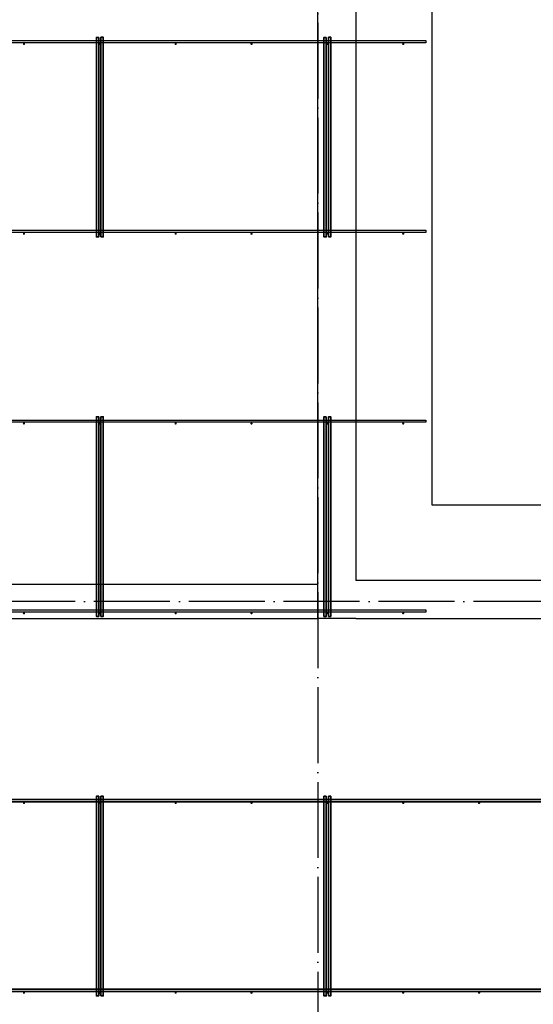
# Model space of a CAD drawing. Header units: millimetres. Extents: x -3483 to 105345, y -283423 to 72284.
# Tile 129 of 155: x 92327 to 95036, y 37417 to 42606. Entities that reach past the tile are written whole.
import ezdxf

# ---------------------------------------------------------------- set-up
doc = ezdxf.new("R2010")
doc.units = ezdxf.units.MM
doc.linetypes.add('______11', pattern=[500, 400, -50, 0, -50])
doc.linetypes.add('______5', pattern=[1100, 800, -100, 100, -100])
doc.layers.add('Арм.стержн. Фиксатор', color=7, linetype='Continuous', lineweight=35, true_color=0x501e0f)
doc.layers.add('Осевая линия_ общее', color=7, linetype='______5', lineweight=13, true_color=0xa0a0a0)
doc.layers.add('Стена_ общее', color=7, linetype='Continuous', lineweight=35)
doc.layers.add('Фундамент_ общее', color=7, linetype='Continuous', lineweight=35)

# ---------------------------------------------------------------- blocks, each defined once
blk = doc.blocks.new('СЛОЖНЫЙ_ОБЪЕКТ_2')
at = {"layer": 'Стена_ общее', "color": 9, "linetype": 'Continuous', "lineweight": -3, "true_color": 0xc7c7c7, "transparency": 33554687}
for p, q in [((93900, 39630), (93900, 46390)), ((94100, 46390), (94100, 39650)), ((95940, 39650), (94100, 39650)), ((93900, 39630), (88320, 39630)), ((93900, 39450), (93900, 39630)), ((88320, 39450), (93900, 39450)), ((94100, 39450), (93900, 39450)), ((94100, 39450), (95740, 39450))]:
    blk.add_line(p, q, dxfattribs=at)

msp = doc.modelspace()

# ---------------------------------------------------------------- hatches: boundary and pattern name
at = {"layer": 'Арм.стержн. Фиксатор', "linetype": 'Continuous', "lineweight": 35, "transparency": 33554687}
for points in [[(92356, 42478), (92355.5, 42480.3), (92354.2, 42482.2), (92352.3, 42483.5), (92350, 42484), (92347.7, 42483.5), (92345.8, 42482.2), (92344.5, 42480.3), (92344, 42478), (92344.5, 42475.7), (92345.8, 42473.8), (92347.7, 42472.5), (92350, 42472), (92352.3, 42472.5), (92354.2, 42473.8), (92355.5, 42475.7)], [(92756, 42478), (92755.5, 42480.3), (92754.2, 42482.2), (92752.3, 42483.5), (92750, 42484), (92747.7, 42483.5), (92745.8, 42482.2), (92744.5, 42480.3), (92744, 42478), (92744.5, 42475.7), (92745.8, 42473.8), (92747.7, 42472.5), (92750, 42472), (92752.3, 42472.5), (92754.2, 42473.8), (92755.5, 42475.7)], [(93156, 42478), (93155.5, 42480.3), (93154.2, 42482.2), (93152.3, 42483.5), (93150, 42484), (93147.7, 42483.5), (93145.8, 42482.2), (93144.5, 42480.3), (93144, 42478), (93144.5, 42475.7), (93145.8, 42473.8), (93147.7, 42472.5), (93150, 42472), (93152.3, 42472.5), (93154.2, 42473.8), (93155.5, 42475.7)], [(93556, 42478), (93555.5, 42480.3), (93554.2, 42482.2), (93552.3, 42483.5), (93550, 42484), (93547.7, 42483.5), (93545.8, 42482.2), (93544.5, 42480.3), (93544, 42478), (93544.5, 42475.7), (93545.8, 42473.8), (93547.7, 42472.5), (93550, 42472), (93552.3, 42472.5), (93554.2, 42473.8), (93555.5, 42475.7)], [(93956, 42478), (93955.5, 42480.3), (93954.2, 42482.2), (93952.3, 42483.5), (93950, 42484), (93947.7, 42483.5), (93945.8, 42482.2), (93944.5, 42480.3), (93944, 42478), (93944.5, 42475.7), (93945.8, 42473.8), (93947.7, 42472.5), (93950, 42472), (93952.3, 42472.5), (93954.2, 42473.8), (93955.5, 42475.7)], [(94356, 42478), (94355.5, 42480.3), (94354.2, 42482.2), (94352.3, 42483.5), (94350, 42484), (94347.7, 42483.5), (94345.8, 42482.2), (94344.5, 42480.3), (94344, 42478), (94344.5, 42475.7), (94345.8, 42473.8), (94347.7, 42472.5), (94350, 42472), (94352.3, 42472.5), (94354.2, 42473.8), (94355.5, 42475.7)], [(92356, 41478), (92355.5, 41480.3), (92354.2, 41482.2), (92352.3, 41483.5), (92350, 41484), (92347.7, 41483.5), (92345.8, 41482.2), (92344.5, 41480.3), (92344, 41478), (92344.5, 41475.7), (92345.8, 41473.8), (92347.7, 41472.5), (92350, 41472), (92352.3, 41472.5), (92354.2, 41473.8), (92355.5, 41475.7)], [(92756, 41478), (92755.5, 41480.3), (92754.2, 41482.2), (92752.3, 41483.5), (92750, 41484), (92747.7, 41483.5), (92745.8, 41482.2), (92744.5, 41480.3), (92744, 41478), (92744.5, 41475.7), (92745.8, 41473.8), (92747.7, 41472.5), (92750, 41472), (92752.3, 41472.5), (92754.2, 41473.8), (92755.5, 41475.7)], [(93156, 41478), (93155.5, 41480.3), (93154.2, 41482.2), (93152.3, 41483.5), (93150, 41484), (93147.7, 41483.5), (93145.8, 41482.2), (93144.5, 41480.3), (93144, 41478), (93144.5, 41475.7), (93145.8, 41473.8), (93147.7, 41472.5), (93150, 41472), (93152.3, 41472.5), (93154.2, 41473.8), (93155.5, 41475.7)], [(93556, 41478), (93555.5, 41480.3), (93554.2, 41482.2), (93552.3, 41483.5), (93550, 41484), (93547.7, 41483.5), (93545.8, 41482.2), (93544.5, 41480.3), (93544, 41478), (93544.5, 41475.7), (93545.8, 41473.8), (93547.7, 41472.5), (93550, 41472), (93552.3, 41472.5), (93554.2, 41473.8), (93555.5, 41475.7)], [(93956, 41478), (93955.5, 41480.3), (93954.2, 41482.2), (93952.3, 41483.5), (93950, 41484), (93947.7, 41483.5), (93945.8, 41482.2), (93944.5, 41480.3), (93944, 41478), (93944.5, 41475.7), (93945.8, 41473.8), (93947.7, 41472.5), (93950, 41472), (93952.3, 41472.5), (93954.2, 41473.8), (93955.5, 41475.7)], [(94356, 41478), (94355.5, 41480.3), (94354.2, 41482.2), (94352.3, 41483.5), (94350, 41484), (94347.7, 41483.5), (94345.8, 41482.2), (94344.5, 41480.3), (94344, 41478), (94344.5, 41475.7), (94345.8, 41473.8), (94347.7, 41472.5), (94350, 41472), (94352.3, 41472.5), (94354.2, 41473.8), (94355.5, 41475.7)], [(92356, 40478), (92355.5, 40480.3), (92354.2, 40482.2), (92352.3, 40483.5), (92350, 40484), (92347.7, 40483.5), (92345.8, 40482.2), (92344.5, 40480.3), (92344, 40478), (92344.5, 40475.7), (92345.8, 40473.8), (92347.7, 40472.5), (92350, 40472), (92352.3, 40472.5), (92354.2, 40473.8), (92355.5, 40475.7)], [(92756, 40478), (92755.5, 40480.3), (92754.2, 40482.2), (92752.3, 40483.5), (92750, 40484), (92747.7, 40483.5), (92745.8, 40482.2), (92744.5, 40480.3), (92744, 40478), (92744.5, 40475.7), (92745.8, 40473.8), (92747.7, 40472.5), (92750, 40472), (92752.3, 40472.5), (92754.2, 40473.8), (92755.5, 40475.7)], [(93156, 40478), (93155.5, 40480.3), (93154.2, 40482.2), (93152.3, 40483.5), (93150, 40484), (93147.7, 40483.5), (93145.8, 40482.2), (93144.5, 40480.3), (93144, 40478), (93144.5, 40475.7), (93145.8, 40473.8), (93147.7, 40472.5), (93150, 40472), (93152.3, 40472.5), (93154.2, 40473.8), (93155.5, 40475.7)], [(93556, 40478), (93555.5, 40480.3), (93554.2, 40482.2), (93552.3, 40483.5), (93550, 40484), (93547.7, 40483.5), (93545.8, 40482.2), (93544.5, 40480.3), (93544, 40478), (93544.5, 40475.7), (93545.8, 40473.8), (93547.7, 40472.5), (93550, 40472), (93552.3, 40472.5), (93554.2, 40473.8), (93555.5, 40475.7)], [(93956, 40478), (93955.5, 40480.3), (93954.2, 40482.2), (93952.3, 40483.5), (93950, 40484), (93947.7, 40483.5), (93945.8, 40482.2), (93944.5, 40480.3), (93944, 40478), (93944.5, 40475.7), (93945.8, 40473.8), (93947.7, 40472.5), (93950, 40472), (93952.3, 40472.5), (93954.2, 40473.8), (93955.5, 40475.7)], [(94356, 40478), (94355.5, 40480.3), (94354.2, 40482.2), (94352.3, 40483.5), (94350, 40484), (94347.7, 40483.5), (94345.8, 40482.2), (94344.5, 40480.3), (94344, 40478), (94344.5, 40475.7), (94345.8, 40473.8), (94347.7, 40472.5), (94350, 40472), (94352.3, 40472.5), (94354.2, 40473.8), (94355.5, 40475.7)], [(92356, 39478), (92355.5, 39480.3), (92354.2, 39482.2), (92352.3, 39483.5), (92350, 39484), (92347.7, 39483.5), (92345.8, 39482.2), (92344.5, 39480.3), (92344, 39478), (92344.5, 39475.7), (92345.8, 39473.8), (92347.7, 39472.5), (92350, 39472), (92352.3, 39472.5), (92354.2, 39473.8), (92355.5, 39475.7)], [(92756, 39478), (92755.5, 39480.3), (92754.2, 39482.2), (92752.3, 39483.5), (92750, 39484), (92747.7, 39483.5), (92745.8, 39482.2), (92744.5, 39480.3), (92744, 39478), (92744.5, 39475.7), (92745.8, 39473.8), (92747.7, 39472.5), (92750, 39472), (92752.3, 39472.5), (92754.2, 39473.8), (92755.5, 39475.7)], [(93156, 39478), (93155.5, 39480.3), (93154.2, 39482.2), (93152.3, 39483.5), (93150, 39484), (93147.7, 39483.5), (93145.8, 39482.2), (93144.5, 39480.3), (93144, 39478), (93144.5, 39475.7), (93145.8, 39473.8), (93147.7, 39472.5), (93150, 39472), (93152.3, 39472.5), (93154.2, 39473.8), (93155.5, 39475.7)], [(93556, 39478), (93555.5, 39480.3), (93554.2, 39482.2), (93552.3, 39483.5), (93550, 39484), (93547.7, 39483.5), (93545.8, 39482.2), (93544.5, 39480.3), (93544, 39478), (93544.5, 39475.7), (93545.8, 39473.8), (93547.7, 39472.5), (93550, 39472), (93552.3, 39472.5), (93554.2, 39473.8), (93555.5, 39475.7)], [(93956, 39478), (93955.5, 39480.3), (93954.2, 39482.2), (93952.3, 39483.5), (93950, 39484), (93947.7, 39483.5), (93945.8, 39482.2), (93944.5, 39480.3), (93944, 39478), (93944.5, 39475.7), (93945.8, 39473.8), (93947.7, 39472.5), (93950, 39472), (93952.3, 39472.5), (93954.2, 39473.8), (93955.5, 39475.7)], [(94356, 39478), (94355.5, 39480.3), (94354.2, 39482.2), (94352.3, 39483.5), (94350, 39484), (94347.7, 39483.5), (94345.8, 39482.2), (94344.5, 39480.3), (94344, 39478), (94344.5, 39475.7), (94345.8, 39473.8), (94347.7, 39472.5), (94350, 39472), (94352.3, 39472.5), (94354.2, 39473.8), (94355.5, 39475.7)], [(92356, 38478), (92355.5, 38480.3), (92354.2, 38482.2), (92352.3, 38483.5), (92350, 38484), (92347.7, 38483.5), (92345.8, 38482.2), (92344.5, 38480.3), (92344, 38478), (92344.5, 38475.7), (92345.8, 38473.8), (92347.7, 38472.5), (92350, 38472), (92352.3, 38472.5), (92354.2, 38473.8), (92355.5, 38475.7)], [(92756, 38478), (92755.5, 38480.3), (92754.2, 38482.2), (92752.3, 38483.5), (92750, 38484), (92747.7, 38483.5), (92745.8, 38482.2), (92744.5, 38480.3), (92744, 38478), (92744.5, 38475.7), (92745.8, 38473.8), (92747.7, 38472.5), (92750, 38472), (92752.3, 38472.5), (92754.2, 38473.8), (92755.5, 38475.7)], [(93156, 38478), (93155.5, 38480.3), (93154.2, 38482.2), (93152.3, 38483.5), (93150, 38484), (93147.7, 38483.5), (93145.8, 38482.2), (93144.5, 38480.3), (93144, 38478), (93144.5, 38475.7), (93145.8, 38473.8), (93147.7, 38472.5), (93150, 38472), (93152.3, 38472.5), (93154.2, 38473.8), (93155.5, 38475.7)], [(93556, 38478), (93555.5, 38480.3), (93554.2, 38482.2), (93552.3, 38483.5), (93550, 38484), (93547.7, 38483.5), (93545.8, 38482.2), (93544.5, 38480.3), (93544, 38478), (93544.5, 38475.7), (93545.8, 38473.8), (93547.7, 38472.5), (93550, 38472), (93552.3, 38472.5), (93554.2, 38473.8), (93555.5, 38475.7)], [(93956, 38478), (93955.5, 38480.3), (93954.2, 38482.2), (93952.3, 38483.5), (93950, 38484), (93947.7, 38483.5), (93945.8, 38482.2), (93944.5, 38480.3), (93944, 38478), (93944.5, 38475.7), (93945.8, 38473.8), (93947.7, 38472.5), (93950, 38472), (93952.3, 38472.5), (93954.2, 38473.8), (93955.5, 38475.7)], [(94356, 38478), (94355.5, 38480.3), (94354.2, 38482.2), (94352.3, 38483.5), (94350, 38484), (94347.7, 38483.5), (94345.8, 38482.2), (94344.5, 38480.3), (94344, 38478), (94344.5, 38475.7), (94345.8, 38473.8), (94347.7, 38472.5), (94350, 38472), (94352.3, 38472.5), (94354.2, 38473.8), (94355.5, 38475.7)], [(94756, 38478), (94755.5, 38480.3), (94754.2, 38482.2), (94752.3, 38483.5), (94750, 38484), (94747.7, 38483.5), (94745.8, 38482.2), (94744.5, 38480.3), (94744, 38478), (94744.5, 38475.7), (94745.8, 38473.8), (94747.7, 38472.5), (94750, 38472), (94752.3, 38472.5), (94754.2, 38473.8), (94755.5, 38475.7)], [(92356, 37478), (92355.5, 37480.3), (92354.2, 37482.2), (92352.3, 37483.5), (92350, 37484), (92347.7, 37483.5), (92345.8, 37482.2), (92344.5, 37480.3), (92344, 37478), (92344.5, 37475.7), (92345.8, 37473.8), (92347.7, 37472.5), (92350, 37472), (92352.3, 37472.5), (92354.2, 37473.8), (92355.5, 37475.7)], [(92756, 37478), (92755.5, 37480.3), (92754.2, 37482.2), (92752.3, 37483.5), (92750, 37484), (92747.7, 37483.5), (92745.8, 37482.2), (92744.5, 37480.3), (92744, 37478), (92744.5, 37475.7), (92745.8, 37473.8), (92747.7, 37472.5), (92750, 37472), (92752.3, 37472.5), (92754.2, 37473.8), (92755.5, 37475.7)], [(93156, 37478), (93155.5, 37480.3), (93154.2, 37482.2), (93152.3, 37483.5), (93150, 37484), (93147.7, 37483.5), (93145.8, 37482.2), (93144.5, 37480.3), (93144, 37478), (93144.5, 37475.7), (93145.8, 37473.8), (93147.7, 37472.5), (93150, 37472), (93152.3, 37472.5), (93154.2, 37473.8), (93155.5, 37475.7)], [(93556, 37478), (93555.5, 37480.3), (93554.2, 37482.2), (93552.3, 37483.5), (93550, 37484), (93547.7, 37483.5), (93545.8, 37482.2), (93544.5, 37480.3), (93544, 37478), (93544.5, 37475.7), (93545.8, 37473.8), (93547.7, 37472.5), (93550, 37472), (93552.3, 37472.5), (93554.2, 37473.8), (93555.5, 37475.7)], [(93956, 37478), (93955.5, 37480.3), (93954.2, 37482.2), (93952.3, 37483.5), (93950, 37484), (93947.7, 37483.5), (93945.8, 37482.2), (93944.5, 37480.3), (93944, 37478), (93944.5, 37475.7), (93945.8, 37473.8), (93947.7, 37472.5), (93950, 37472), (93952.3, 37472.5), (93954.2, 37473.8), (93955.5, 37475.7)], [(94356, 37478), (94355.5, 37480.3), (94354.2, 37482.2), (94352.3, 37483.5), (94350, 37484), (94347.7, 37483.5), (94345.8, 37482.2), (94344.5, 37480.3), (94344, 37478), (94344.5, 37475.7), (94345.8, 37473.8), (94347.7, 37472.5), (94350, 37472), (94352.3, 37472.5), (94354.2, 37473.8), (94355.5, 37475.7)], [(94756, 37478), (94755.5, 37480.3), (94754.2, 37482.2), (94752.3, 37483.5), (94750, 37484), (94747.7, 37483.5), (94745.8, 37482.2), (94744.5, 37480.3), (94744, 37478), (94744.5, 37475.7), (94745.8, 37473.8), (94747.7, 37472.5), (94750, 37472), (94752.3, 37472.5), (94754.2, 37473.8), (94755.5, 37475.7)]]:
    msp.add_hatch(color=22, dxfattribs=at).paths.add_polyline_path(points)

# ---------------------------------------------------------------- linework, layer by layer
at = {"layer": 'Арм.стержн. Фиксатор', "color": 22, "linetype": 'Continuous', "lineweight": 35, "transparency": 33554687}
for points in [[(92744, 42512.9), (92744, 41460.8), (92732, 41460.8), (92732, 42512.9), (92744, 42512.9)], [(92756, 41461.1), (92756, 42513.1), (92768, 42513.1), (92768, 41461.1), (92756, 41461.1)], [(93944, 42512.9), (93944, 41460.8), (93932, 41460.8), (93932, 42512.9), (93944, 42512.9)], [(93956, 41461.1), (93956, 42513.1), (93968, 42513.1), (93968, 41461.1), (93956, 41461.1)], [(92744, 40512.9), (92744, 39460.8), (92732, 39460.8), (92732, 40512.9), (92744, 40512.9)], [(92756, 39461.1), (92756, 40513.1), (92768, 40513.1), (92768, 39461.1), (92756, 39461.1)], [(93944, 40512.9), (93944, 39460.8), (93932, 39460.8), (93932, 40512.9), (93944, 40512.9)], [(93956, 39461.1), (93956, 40513.1), (93968, 40513.1), (93968, 39461.1), (93956, 39461.1)], [(92744, 38512.9), (92744, 37460.8), (92732, 37460.8), (92732, 38512.9), (92744, 38512.9)], [(92756, 37461.1), (92756, 38513.1), (92768, 38513.1), (92768, 37461.1), (92756, 37461.1)], [(93944, 38512.9), (93944, 37460.8), (93932, 37460.8), (93932, 38512.9), (93944, 38512.9)], [(93956, 37461.1), (93956, 38513.1), (93968, 38513.1), (93968, 37461.1), (93956, 37461.1)], [(80630, 38496), (96310, 38496), (96310, 38484), (80630, 38484), (80630, 38496)], [(80630, 38496), (96310, 38496), (96310, 38484), (80630, 38484), (80630, 38496)], [(80630, 37496), (96310, 37496), (96310, 37484), (80630, 37484), (80630, 37496)], [(80630, 37496), (96310, 37496), (96310, 37484), (80630, 37484), (80630, 37496)]]:
    msp.add_lwpolyline(points, dxfattribs=at)
at = {"layer": 'Арм.стержн. Фиксатор', "color": 22, "linetype": 'Continuous', "lineweight": 25, "transparency": 33554687}
for points in [[(82296.5, 42496), (94470, 42496), (94470, 42484), (82296.5, 42484), (82296.5, 42496)], [(82296.5, 42496), (94470, 42496), (94470, 42484), (82296.5, 42484), (82296.5, 42496)], [(82296.5, 41496), (94470, 41496), (94470, 41484), (82296.5, 41484), (82296.5, 41496)], [(82296.5, 41496), (94470, 41496), (94470, 41484), (82296.5, 41484), (82296.5, 41496)], [(89512.4, 40496), (94470, 40496), (94470, 40484), (89512.4, 40484), (89512.4, 40496)], [(89512.4, 40496), (94470, 40496), (94470, 40484), (89512.4, 40484), (89512.4, 40496)], [(89512.4, 39496), (94470, 39496), (94470, 39484), (89512.4, 39484), (89512.4, 39496)], [(89512.4, 39496), (94470, 39496), (94470, 39484), (89512.4, 39484), (89512.4, 39496)]]:
    msp.add_lwpolyline(points, dxfattribs=at)
at = {"layer": 'Осевая линия_ общее', "color": 253, "linetype": '______11', "lineweight": -3, "true_color": 0xa0a0a0, "transparency": 33554687}
for p, q in [((93900, 46590), (93900, -2827.9)), ((96620, 39540), (77142.2, 39540))]:
    msp.add_line(p, q, dxfattribs=at)
at = {"layer": 'Фундамент_ общее', "color": 7, "lineweight": 25, "transparency": 33554687}
for p, q in [((94500, 46590), (94500, 40050)), ((94500, 40050), (96340, 40050))]:
    msp.add_line(p, q, dxfattribs=at)
at = {"layer": 'Фундамент_ общее', "color": 7, "linetype": 'Continuous', "lineweight": 25, "transparency": 33554687}
for p, q in [((94500, 46590), (94500, 40050)), ((94500, 40050), (96340, 40050))]:
    msp.add_line(p, q, dxfattribs=at)

# ---------------------------------------------------------------- block references
at = {"layer": 'Стена_ общее', "color": 9, "linetype": 'Continuous', "lineweight": -3, "true_color": 0xc7c7c7, "transparency": 33554687}
msp.add_blockref('СЛОЖНЫЙ_ОБЪЕКТ_2', (0, 0), dxfattribs=at)

doc.saveas('drawing.dxf')
